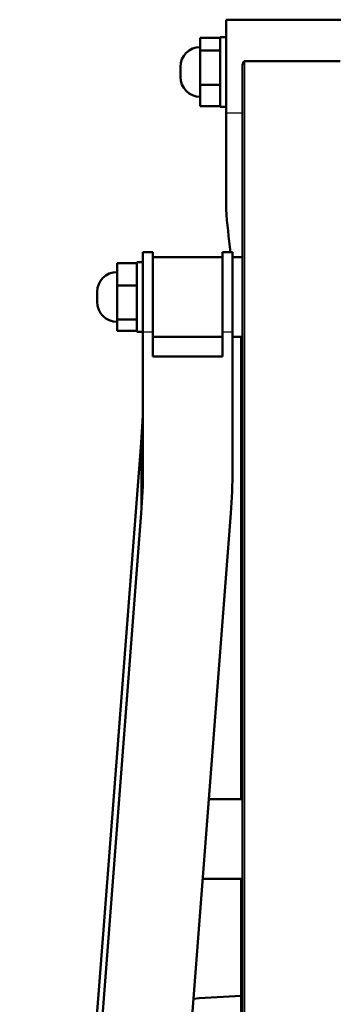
# Model space of a CAD drawing. Header units: millimetres. Extents: x 70 to 1011, y -602 to 1647.
# Tile 72 of 98: x 178 to 209, y 1548 to 1647. Entities that reach past the tile are written whole.
import ezdxf

# ---------------------------------------------------------------- set-up
doc = ezdxf.new("R2010")
doc.units = ezdxf.units.MM
doc.header["$LTSCALE"] = 0.75
doc.layers.add('Visible', color=7, linetype='Continuous', lineweight=50)
doc.layers.add('Visible Narrow', color=7, linetype='Continuous', lineweight=25)

msp = doc.modelspace()

# ---------------------------------------------------------------- linework, layer by layer
at = {"layer": 'Visible', "extrusion": (-1.22465e-16, -1, 2.96635e-13)}
for p, q in [((211.939, 1647.408, 507.862), (198.439, 1647.408, 507.862)), ((195.839, 1644.294, 510.589), (195.839, 1645.588, 507.376)), ((195.839, 1645.588, 507.376), (197.839, 1645.588, 507.376)), ((198.439, 1645.658, 507.862), (197.839, 1645.658, 507.862)), ((195.839, 1640.864, 511.075), (195.839, 1644.294, 510.589)), ((195.839, 1644.294, 510.589), (197.839, 1644.294, 510.589)), ((209.881, 1643.225, 513.003), (200.281, 1643.225, 513.003)), ((200.081, 1381.609, 660.64), (200.081, 1642.669, 513.087)), ((195.839, 1638.728, 508.348), (195.839, 1640.864, 511.075)), ((195.839, 1640.864, 511.075), (197.839, 1640.864, 511.075)), ((195.839, 1638.728, 508.348), (197.839, 1638.728, 508.348)), ((198.439, 1638.658, 507.862), (197.839, 1638.658, 507.862)), ((191.081, 1624.029, 520.663), (190.081, 1624.029, 520.663)), ((199.081, 1624.029, 520.663), (198.081, 1624.029, 520.663)), ((190.081, 1623.023, 520.655), (189.481, 1623.023, 520.655)), ((198.081, 1623.523, 520.655), (191.081, 1623.523, 520.655)), ((199.081, 1623.523, 520.655), (200.081, 1623.523, 520.655)), ((189.481, 1622.927, 521.299), (187.481, 1622.927, 521.299)), ((187.481, 1622.927, 521.299), (187.481, 1620.668, 523.925)), ((189.481, 1620.668, 523.925), (187.481, 1620.668, 523.925)), ((187.481, 1620.668, 523.925), (187.481, 1617.264, 523.282)), ((189.481, 1617.264, 523.282), (187.481, 1617.264, 523.282)), ((187.481, 1617.264, 523.282), (187.481, 1616.119, 520.012)), ((189.481, 1616.119, 520.012), (187.481, 1616.119, 520.012)), ((190.081, 1616.023, 520.655), (189.481, 1616.023, 520.655)), ((190.081, 1615.98, 523.429), (190.081, 1602.131, 505.664)), ((191.081, 1615.98, 523.429), (191.081, 1613.521, 520.275)), ((198.081, 1615.523, 520.655), (191.081, 1615.523, 520.655)), ((198.081, 1613.521, 520.275), (198.081, 1615.98, 523.429)), ((199.081, 1602.132, 505.665), (199.081, 1615.98, 523.429)), ((199.081, 1615.523, 520.655), (200.081, 1615.523, 520.655)), ((199.939, 1615.523, 482.204), (199.939, 1569.017, 422.482)), ((191.081, 1613.521, 520.275), (198.081, 1613.521, 520.275)), ((189.913, 1604.861, 494.526), (177.707, 1446.638, 291.555)), ((189.913, 1597.763, 500.06), (177.707, 1439.54, 297.088)), ((186.707, 1439.539, 297.087), (198.913, 1597.763, 500.06)), ((200.081, 1569.017, 450.932), (196.695, 1569.017, 450.932)), ((200.081, 1561.017, 450.932), (196.078, 1561.017, 450.932)), ((199.939, 1561.017, 412.209), (199.939, 1441.353, 258.541))]:
    msp.add_line(p, q, dxfattribs=at)
at = {"layer": 'Visible', "extrusion": (1, -2.01766e-16, 2.35236e-29)}
msp.add_arc((1642.158, 507.862, 197.839), 3.5, 0, 180, dxfattribs=at)
at = {"layer": 'Visible', "extrusion": (-3.63273e-29, -2.96635e-13, -1)}
for centre, radius, start, end in [((-195.839, 1642.658, -507.862), 2, 0, 90), ((-195.839, 1641.658, -507.862), 2, 270, 0), ((-187.481, 1620.023, -520.655), 2, 0, 90), ((-187.481, 1619.023, -520.655), 2, 270, 0), ((-205.124, 1421.335, 789.545), 128, 85.52971, 87.67856)]:
    msp.add_arc(centre, radius, start, end, dxfattribs=at)
at = {"layer": 'Visible', "extrusion": (-1, 1.22465e-16, -2.22045e-15)}
msp.add_arc((-1642.158, 507.862, -193.839), 0.5, 0, 180, dxfattribs=at)
at = {"layer": 'Visible', "extrusion": (-1, 9.76998e-16, -5.0896e-16)}
msp.add_arc((-1619.529, 520.663, -190.081), 4.5, 37.93745, 180, dxfattribs=at)
at = {"layer": 'Visible', "extrusion": (1, -8.62613e-16, 9.45769e-16)}
msp.add_arc((1619.529, 520.663, 191.081), 4.5, 0, 142.06255, dxfattribs=at)
at = {"layer": 'Visible', "extrusion": (-1, 5.44109e-16, -8.13473e-16)}
msp.add_arc((-1619.529, 520.663, -198.081), 4.5, 37.93745, 180, dxfattribs=at)
at = {"layer": 'Visible', "extrusion": (1, -5.65783e-16, 8.38963e-16)}
msp.add_arc((1619.529, 520.663, 199.081), 4.5, 0, 142.06255, dxfattribs=at)
at = {"layer": 'Visible', "extrusion": (1, -1.22465e-16, 0)}
msp.add_arc((1619.523, 520.655, 189.481), 3.5, 0, 180, dxfattribs=at)
at = {"layer": 'Visible', "extrusion": (-1, 1.22465e-16, 0)}
msp.add_arc((-1619.523, 520.655, -185.481), 0.5, 0, 180, dxfattribs=at)
at = {"layer": 'Visible', "extrusion": (3.01176e-13, 0.788682, -0.614801)}
msp.add_arc((-40.081, 1383.8, 961.69), 150, 180, 182.71532, dxfattribs=at)
at = {"layer": 'Visible', "extrusion": (3.01714e-13, 0.788682, -0.614801)}
msp.add_arc((-40.081, 1383.8, 952.69), 150, 180, 182.71532, dxfattribs=at)
at = {"layer": 'Visible', "extrusion": (9.50664e-13, -0.788682, 0.614801)}
msp.add_arc((49.081, 1383.801, -952.69), 150, 357.28471, 360, dxfattribs=at)
at = {"layer": 'Visible'}
for points, knots in [([(198.439, 1647.408, 507.862), (198.439, 1647.408, 508.079), (198.439, 1647.394, 508.297), (198.439, 1647.368, 508.51), (198.439, 1647.326, 508.85), (198.439, 1647.251, 509.184), (198.439, 1647.142, 509.512), (198.439, 1647.034, 509.839), (198.439, 1646.893, 510.156), (198.439, 1646.724, 510.453), (198.439, 1646.555, 510.75), (198.439, 1646.356, 511.033), (198.439, 1646.131, 511.295), (198.439, 1645.905, 511.556), (198.439, 1645.656, 511.792), (198.439, 1645.386, 512.002), (198.439, 1645.117, 512.213), (198.439, 1644.821, 512.399), (198.439, 1644.515, 512.554), (198.439, 1644.208, 512.708), (198.439, 1643.889, 512.831), (198.439, 1643.557, 512.922), (198.439, 1643.392, 512.968), (198.439, 1643.222, 513.006), (198.439, 1643.052, 513.035), (198.439, 1642.882, 513.065), (198.439, 1642.712, 513.086), (198.439, 1642.541, 513.098), (198.439, 1642.2, 513.123), (198.439, 1641.858, 513.115), (198.439, 1641.514, 513.072), (198.439, 1641.17, 513.03), (198.439, 1640.835, 512.954), (198.439, 1640.51, 512.847), (198.439, 1640.348, 512.793), (198.439, 1640.188, 512.731), (198.439, 1640.031, 512.662), (198.439, 1639.873, 512.592), (198.439, 1639.718, 512.514), (198.439, 1639.568, 512.429), (198.439, 1639.268, 512.259), (198.439, 1638.989, 512.062), (198.439, 1638.729, 511.838), (198.439, 1638.47, 511.614), (198.439, 1638.229, 511.361), (198.439, 1638.016, 511.088)], [0.00345772, 0.00345772, 0.00345772, 0.00345772, 0.00410263, 0.00410263, 0.00410263, 0.00512829, 0.00512829, 0.00512829, 0.00615395, 0.00615395, 0.00615395, 0.00717961, 0.00717961, 0.00717961, 0.00820527, 0.00820527, 0.00820527, 0.00923092, 0.00923092, 0.00923092, 0.01025658, 0.01025658, 0.01025658, 0.01076941, 0.01076941, 0.01076941, 0.01128224, 0.01128224, 0.01128224, 0.0123079, 0.0123079, 0.0123079, 0.01333356, 0.01333356, 0.01333356, 0.01384639, 0.01384639, 0.01384639, 0.01435922, 0.01435922, 0.01435922, 0.01538487, 0.01538487, 0.01538487, 0.01641053, 0.01641053, 0.01641053, 0.01641053]), ([(198.439, 1645.658, 507.862), (198.439, 1645.658, 507.98), (198.439, 1645.652, 508.099), (198.439, 1645.594, 508.67), (198.439, 1645.46, 509.109), (198.439, 1645.027, 509.92), (198.439, 1644.73, 510.281), (198.439, 1644.011, 510.868), (198.439, 1643.595, 511.087), (198.439, 1642.71, 511.348), (198.439, 1642.251, 511.391), (198.439, 1641.352, 511.297), (198.439, 1640.92, 511.166), (198.439, 1640.289, 510.833), (198.439, 1640.067, 510.682), (198.439, 1639.747, 510.404), (198.439, 1639.636, 510.294), (198.439, 1639.446, 510.078), (198.439, 1639.364, 509.974), (198.438, 1639.202, 509.742), (198.44, 1639.124, 509.614), (198.434, 1638.939, 509.258), (198.433, 1638.847, 509.024), (198.435, 1638.747, 508.658), (198.437, 1638.72, 508.532), (198.439, 1638.701, 508.406)], [-1.078892, -1.078892, -1.078892, -1.078892, -1.042137, -1.042137, -0.900968, -0.900968, -0.757396, -0.757396, -0.613184, -0.613184, -0.47147, -0.47147, -0.332954, -0.332954, -0.250144, -0.250144, -0.201647, -0.201647, -0.160835, -0.160835, -0.114009, -0.114009, -0.03845, -0.03845, -0.000061, -0.000061, -0.000061, -0.000061]), ([(200.081, 1642.669, 513.087), (200.081, 1642.789, 513.075), (200.101, 1642.932, 513.056), (200.157, 1643.096, 513.028), (200.182, 1643.156, 513.017), (200.228, 1643.202, 513.007), (200.237, 1643.21, 513.006), (200.258, 1643.221, 513.003), (200.27, 1643.225, 513.003), (200.281, 1643.225, 513.003)], [-0.17036764, -0.17036764, -0.17036764, -0.17036764, -0.13395679, -0.13395679, -0.1176404, -0.1176404, -0.11423189, -0.11423189, -0.11082339, -0.11082339, -0.11082339, -0.11082339]), ([(198.893, 1624.029, 493.127), (198.689, 1625.462, 494.967), (198.538, 1626.899, 496.812), (198.439, 1628.338, 498.66), (198.439, 1629.946, 500.725), (198.439, 1631.578, 502.82), (198.439, 1633.209, 504.915), (198.439, 1634.827, 506.993), (198.439, 1636.421, 509.04), (198.439, 1638.016, 511.088)], [0.00902756, 0.00902756, 0.00902756, 0.00902756, 0.01603942, 0.01604357, 0.01604357, 0.02387129, 0.02398725, 0.02398725, 0.03175147, 0.03175147, 0.03175147, 0.03175147])]:
    msp.add_open_spline(points, degree=3, knots=knots, dxfattribs=at)
at = {"layer": 'Visible Narrow', "extrusion": (-1.22465e-16, -1, 2.96635e-13)}
for p, q in [((200.281, 1643.225, 513.003), (200.281, 1381.707, 660.814)), ((200.081, 1638.016, 511.088), (198.439, 1638.016, 511.088)), ((191.081, 1615.98, 523.429), (190.081, 1615.98, 523.429)), ((199.081, 1615.98, 523.429), (198.081, 1615.98, 523.429)), ((189.913, 1597.763, 500.06), (189.913, 1604.861, 494.526))]:
    msp.add_line(p, q, dxfattribs=at)

doc.saveas('drawing.dxf')
